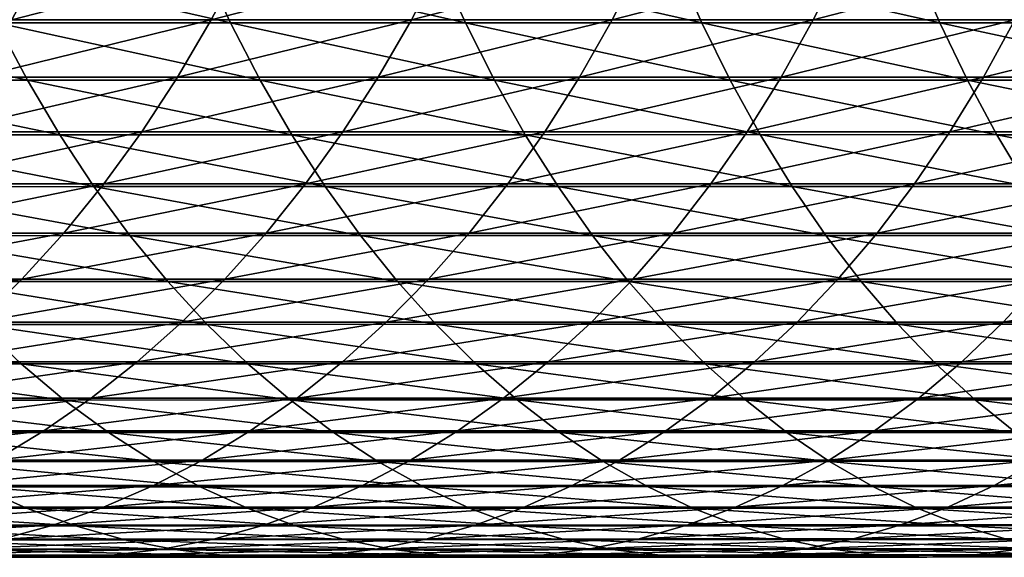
# Model space of a CAD drawing. Header units: metres. Extents: x -24 to 236, y -24 to 24.
# Tile 136 of 256: x 81.77 to 88.31, y -9 to -5.43. Entities that reach past the tile are written whole.
import ezdxf

# ---------------------------------------------------------------- set-up
doc = ezdxf.new("R2010")
doc.units = ezdxf.units.M
doc.layers.add('solid_10392024', color=7, linetype='CONTINUOUS')

msp = doc.modelspace()

# ---------------------------------------------------------------- linework, layer by layer
at = {"layer": 'solid_10392024'}
for points in [[(81.927948, -5.033096, 343.565186), (81.716934, -5.430154, 343.754791), (80.395317, -5.429877, 342.261261)], [(81.927948, -5.033096, 343.565186), (83.250908, -5.033298, 345.014038), (81.716934, -5.430154, 343.754791)], [(83.250908, -5.033298, 345.014038), (83.042908, -5.430373, 345.20697), (81.716934, -5.430154, 343.754791)], [(83.250908, -5.033298, 345.014038), (84.577759, -5.03342, 346.421356), (83.042908, -5.430373, 345.20697)], [(84.577759, -5.03342, 346.421356), (84.37291, -5.430504, 346.617615), (83.042908, -5.430373, 345.20697)], [(84.577759, -5.03342, 346.421356), (85.908157, -5.033443, 347.786987), (84.37291, -5.430504, 346.617615)], [(85.908157, -5.033443, 347.786987), (85.706589, -5.430529, 347.986664), (84.37291, -5.430504, 346.617615)], [(87.24176, -5.033363, 349.11087), (87.04361, -5.430442, 349.313904), (85.706589, -5.430529, 347.986664)], [(85.908157, -5.033443, 347.786987), (87.24176, -5.033363, 349.11087), (85.706589, -5.430529, 347.986664)], [(88.578224, -5.033187, 350.392792), (88.383644, -5.430253, 350.599243), (87.04361, -5.430442, 349.313904)], [(87.24176, -5.033363, 349.11087), (88.578224, -5.033187, 350.392792), (87.04361, -5.430442, 349.313904)], [(83.170403, -5.451109, 365.162018), (82.986679, -5.054971, 365.37973), (81.431526, -5.055255, 364.04248)], [(81.619308, -5.451416, 363.828247), (83.170403, -5.451109, 365.162018), (81.431526, -5.055255, 364.04248)], [(84.731613, -5.450883, 366.453827), (84.552116, -5.054762, 366.675049), (82.986679, -5.054971, 365.37973)], [(83.170403, -5.451109, 365.162018), (84.731613, -5.450883, 366.453827), (82.986679, -5.054971, 365.37973)], [(86.302887, -5.450825, 367.703461), (86.127785, -5.054708, 367.928162), (84.552116, -5.054762, 366.675049)], [(84.731613, -5.450883, 366.453827), (86.302887, -5.450825, 367.703461), (84.552116, -5.054762, 366.675049)], [(87.884087, -5.450953, 368.910553), (87.713554, -5.054826, 369.138733), (86.127785, -5.054708, 367.928162)], [(86.302887, -5.450825, 367.703461), (87.884087, -5.450953, 368.910553), (86.127785, -5.054708, 367.928162)], [(89.47506, -5.451227, 370.074707), (89.30928, -5.05508, 370.306396), (87.713554, -5.054826, 369.138733)], [(87.884087, -5.450953, 368.910553), (89.47506, -5.451227, 370.074707), (87.713554, -5.054826, 369.138733)], [(81.716934, -5.430154, 343.754791), (83.042908, -5.430373, 345.20697), (81.490219, -5.811253, 343.958527)], [(88.383644, -5.430253, 350.599243), (88.174599, -5.811358, 350.821075), (86.830734, -5.811562, 349.532043)], [(87.04361, -5.430442, 349.313904), (88.383644, -5.430253, 350.599243), (86.830734, -5.811562, 349.532043)], [(89.726349, -5.429981, 351.84256), (89.521294, -5.811068, 352.068054), (88.174599, -5.811358, 350.821075)], [(88.383644, -5.430253, 350.599243), (89.726349, -5.429981, 351.84256), (88.174599, -5.811358, 350.821075)], [(81.820953, -5.831554, 363.598175), (81.619308, -5.451416, 363.828247), (80.078384, -5.451733, 362.45282)], [(80.284218, -5.831893, 362.226471), (81.820953, -5.831554, 363.598175), (80.078384, -5.451733, 362.45282)], [(83.042908, -5.430373, 345.20697), (82.819443, -5.811487, 345.414246), (81.490219, -5.811253, 343.958527)], [(83.367699, -5.831226, 364.928192), (83.170403, -5.451109, 365.162018), (81.619308, -5.451416, 363.828247)], [(81.820953, -5.831554, 363.598175), (83.367699, -5.831226, 364.928192), (81.619308, -5.451416, 363.828247)], [(83.042908, -5.430373, 345.20697), (84.37291, -5.430504, 346.617615), (82.819443, -5.811487, 345.414246)], [(84.37291, -5.430504, 346.617615), (84.152824, -5.811627, 346.828522), (82.819443, -5.811487, 345.414246)], [(84.924377, -5.830985, 366.216278), (84.731613, -5.450883, 366.453827), (83.170403, -5.451109, 365.162018)], [(83.367699, -5.831226, 364.928192), (84.924377, -5.830985, 366.216278), (83.170403, -5.451109, 365.162018)], [(84.37291, -5.430504, 346.617615), (85.706589, -5.430529, 347.986664), (84.152824, -5.811627, 346.828522)], [(85.706589, -5.430529, 347.986664), (85.490028, -5.811654, 348.201172), (84.152824, -5.811627, 346.828522)], [(86.490929, -5.830922, 367.462158), (86.302887, -5.450825, 367.703461), (84.731613, -5.450883, 366.453827)], [(84.924377, -5.830985, 366.216278), (86.490929, -5.830922, 367.462158), (84.731613, -5.450883, 366.453827)], [(87.04361, -5.430442, 349.313904), (86.830734, -5.811562, 349.532043), (85.490028, -5.811654, 348.201172)], [(85.706589, -5.430529, 347.986664), (87.04361, -5.430442, 349.313904), (85.490028, -5.811654, 348.201172)], [(88.067223, -5.831059, 368.665497), (87.884087, -5.450953, 368.910553), (86.302887, -5.450825, 367.703461)], [(86.490929, -5.830922, 367.462158), (88.067223, -5.831059, 368.665497), (86.302887, -5.450825, 367.703461)], [(89.653091, -5.831352, 369.825897), (89.47506, -5.451227, 370.074707), (87.884087, -5.450953, 368.910553)], [(88.067223, -5.831059, 368.665497), (89.653091, -5.831352, 369.825897), (87.884087, -5.450953, 368.910553)], [(81.490219, -5.811253, 343.958527), (82.819443, -5.811487, 345.414246), (81.248482, -6.175272, 344.175751)], [(82.819443, -5.811487, 345.414246), (82.581161, -6.175521, 345.635284), (81.248482, -6.175272, 344.175751)], [(82.819443, -5.811487, 345.414246), (84.152824, -5.811627, 346.828522), (82.581161, -6.175521, 345.635284)], [(84.152824, -5.811627, 346.828522), (83.918152, -6.17567, 347.053375), (82.581161, -6.175521, 345.635284)], [(84.152824, -5.811627, 346.828522), (85.490028, -5.811654, 348.201172), (83.918152, -6.17567, 347.053375)], [(85.490028, -5.811654, 348.201172), (85.259117, -6.175699, 348.429871), (83.918152, -6.17567, 347.053375)], [(86.830734, -5.811562, 349.532043), (86.603745, -6.175601, 349.764648), (85.259117, -6.175699, 348.429871)], [(85.490028, -5.811654, 348.201172), (86.830734, -5.811562, 349.532043), (85.259117, -6.175699, 348.429871)], [(88.174599, -5.811358, 350.821075), (87.951691, -6.175385, 351.057587), (86.603745, -6.175601, 349.764648)], [(86.830734, -5.811562, 349.532043), (88.174599, -5.811358, 350.821075), (86.603745, -6.175601, 349.764648)], [(89.521294, -5.811068, 352.068054), (89.30265, -6.175076, 352.308502), (87.951691, -6.175385, 351.057587)], [(88.174599, -5.811358, 350.821075), (89.521294, -5.811068, 352.068054), (87.951691, -6.175385, 351.057587)], [(82.035889, -6.194553, 363.352936), (81.820953, -5.831554, 363.598175), (80.284218, -5.831893, 362.226471)], [(80.503601, -6.194913, 361.985199), (82.035889, -6.194553, 363.352936), (80.284218, -5.831893, 362.226471)], [(83.577988, -6.194205, 364.678986), (83.367699, -5.831226, 364.928192), (81.820953, -5.831554, 363.598175)], [(82.035889, -6.194553, 363.352936), (83.577988, -6.194205, 364.678986), (81.820953, -5.831554, 363.598175)], [(85.129837, -6.193949, 365.963074), (84.924377, -5.830985, 366.216278), (83.367699, -5.831226, 364.928192)], [(83.577988, -6.194205, 364.678986), (85.129837, -6.193949, 365.963074), (83.367699, -5.831226, 364.928192)], [(86.691353, -6.193882, 367.204956), (86.490929, -5.830922, 367.462158), (84.924377, -5.830985, 366.216278)], [(85.129837, -6.193949, 365.963074), (86.691353, -6.193882, 367.204956), (84.924377, -5.830985, 366.216278)], [(88.262413, -6.194027, 368.404297), (88.067223, -5.831059, 368.665497), (86.490929, -5.830922, 367.462158)], [(86.691353, -6.193882, 367.204956), (88.262413, -6.194027, 368.404297), (86.490929, -5.830922, 367.462158)], [(89.84285, -6.194338, 369.56073), (89.653091, -5.831352, 369.825897), (88.067223, -5.831059, 368.665497)], [(88.262413, -6.194027, 368.404297), (89.84285, -6.194338, 369.56073), (88.067223, -5.831059, 368.665497)], [(82.263466, -6.539347, 363.093262), (82.035889, -6.194553, 363.352936), (80.503601, -6.194913, 361.985199)], [(80.735901, -6.539727, 361.729736), (82.263466, -6.539347, 363.093262), (80.503601, -6.194913, 361.985199)], [(81.248482, -6.175272, 344.175751), (82.581161, -6.175521, 345.635284), (80.992432, -6.521142, 344.405853)], [(82.581161, -6.175521, 345.635284), (82.328773, -6.521405, 345.869385), (80.992432, -6.521142, 344.405853)], [(83.800652, -6.538979, 364.4151), (83.577988, -6.194205, 364.678986), (82.035889, -6.194553, 363.352936)], [(82.263466, -6.539347, 363.093262), (83.800652, -6.538979, 364.4151), (82.035889, -6.194553, 363.352936)], [(82.581161, -6.175521, 345.635284), (83.918152, -6.17567, 347.053375), (82.328773, -6.521405, 345.869385)], [(83.918152, -6.17567, 347.053375), (83.669579, -6.521563, 347.291534), (82.328773, -6.521405, 345.869385)], [(85.347382, -6.538708, 365.694977), (85.129837, -6.193949, 365.963074), (83.577988, -6.194205, 364.678986)], [(83.800652, -6.538979, 364.4151), (85.347382, -6.538708, 365.694977), (83.577988, -6.194205, 364.678986)], [(83.918152, -6.17567, 347.053375), (85.259117, -6.175699, 348.429871), (83.669579, -6.521563, 347.291534)], [(85.259117, -6.175699, 348.429871), (85.014534, -6.521593, 348.67215), (83.669579, -6.521563, 347.291534)], [(86.603745, -6.175601, 349.764648), (86.363304, -6.521489, 350.011047), (85.014534, -6.521593, 348.67215)], [(85.259117, -6.175699, 348.429871), (86.603745, -6.175601, 349.764648), (85.014534, -6.521593, 348.67215)], [(86.903572, -6.538638, 366.932617), (86.691353, -6.193882, 367.204956), (85.129837, -6.193949, 365.963074)], [(85.347382, -6.538708, 365.694977), (86.903572, -6.538638, 366.932617), (85.129837, -6.193949, 365.963074)], [(87.951691, -6.175385, 351.057587), (87.715591, -6.521261, 351.308105), (86.363304, -6.521489, 350.011047)], [(86.603745, -6.175601, 349.764648), (87.951691, -6.175385, 351.057587), (86.363304, -6.521489, 350.011047)], [(88.469093, -6.538792, 368.127716), (88.262413, -6.194027, 368.404297), (86.691353, -6.193882, 367.204956)], [(86.903572, -6.538638, 366.932617), (88.469093, -6.538792, 368.127716), (86.691353, -6.193882, 367.204956)], [(89.30265, -6.175076, 352.308502), (89.07106, -6.520935, 352.563202), (87.715591, -6.521261, 351.308105)], [(87.951691, -6.175385, 351.057587), (89.30265, -6.175076, 352.308502), (87.715591, -6.521261, 351.308105)], [(90.04377, -6.53912, 369.279938), (89.84285, -6.194338, 369.56073), (88.262413, -6.194027, 368.404297)], [(88.469093, -6.538792, 368.127716), (90.04377, -6.53912, 369.279938), (88.262413, -6.194027, 368.404297)], [(80.992432, -6.521142, 344.405853), (82.328773, -6.521405, 345.869385), (80.722809, -6.847847, 344.648132)], [(82.328773, -6.521405, 345.869385), (82.063011, -6.848123, 346.115906), (80.722809, -6.847847, 344.648132)], [(82.503029, -6.864921, 362.819946), (82.263466, -6.539347, 363.093262), (80.735901, -6.539727, 361.729736)], [(80.980423, -6.865319, 361.460815), (82.503029, -6.864921, 362.819946), (80.735901, -6.539727, 361.729736)], [(82.328773, -6.521405, 345.869385), (83.669579, -6.521563, 347.291534), (82.063011, -6.848123, 346.115906)], [(83.669579, -6.521563, 347.291534), (83.407845, -6.848288, 347.542328), (82.063011, -6.848123, 346.115906)], [(84.035042, -6.864534, 364.13736), (83.800652, -6.538979, 364.4151), (82.263466, -6.539347, 363.093262)], [(82.503029, -6.864921, 362.819946), (84.035042, -6.864534, 364.13736), (82.263466, -6.539347, 363.093262)], [(83.669579, -6.521563, 347.291534), (85.014534, -6.521593, 348.67215), (83.407845, -6.848288, 347.542328)], [(85.014534, -6.521593, 348.67215), (84.756989, -6.848319, 348.927246), (83.407845, -6.848288, 347.542328)], [(85.576385, -6.86425, 365.412781), (85.347382, -6.538708, 365.694977), (83.800652, -6.538979, 364.4151)], [(84.035042, -6.864534, 364.13736), (85.576385, -6.86425, 365.412781), (83.800652, -6.538979, 364.4151)], [(86.363304, -6.521489, 350.011047), (86.110138, -6.84821, 350.270477), (84.756989, -6.848319, 348.927246)], [(85.014534, -6.521593, 348.67215), (86.363304, -6.521489, 350.011047), (84.756989, -6.848319, 348.927246)], [(87.126968, -6.864176, 366.645966), (86.903572, -6.538638, 366.932617), (85.347382, -6.538708, 365.694977)], [(85.576385, -6.86425, 365.412781), (87.126968, -6.864176, 366.645966), (85.347382, -6.538708, 365.694977)], [(87.715591, -6.521261, 351.308105), (87.46698, -6.847971, 351.571899), (86.110138, -6.84821, 350.270477)], [(86.363304, -6.521489, 350.011047), (87.715591, -6.521261, 351.308105), (86.110138, -6.84821, 350.270477)], [(88.686653, -6.864337, 367.836609), (88.469093, -6.538792, 368.127716), (86.903572, -6.538638, 366.932617)], [(87.126968, -6.864176, 366.645966), (88.686653, -6.864337, 367.836609), (86.903572, -6.538638, 366.932617)], [(89.07106, -6.520935, 352.563202), (88.827202, -6.847629, 352.83139), (87.46698, -6.847971, 351.571899)], [(87.715591, -6.521261, 351.308105), (89.07106, -6.520935, 352.563202), (87.46698, -6.847971, 351.571899)], [(80.722809, -6.847847, 344.648132), (82.063011, -6.848123, 346.115906), (80.440422, -7.154425, 344.901886)], [(82.063011, -6.848123, 346.115906), (81.78466, -7.154713, 346.374115), (80.440422, -7.154425, 344.901886)], [(82.753868, -7.170318, 362.533752), (82.503029, -6.864921, 362.819946), (80.980423, -6.865319, 361.460815)], [(81.236458, -7.170734, 361.17923), (82.753868, -7.170318, 362.533752), (80.980423, -6.865319, 361.460815)], [(82.063011, -6.848123, 346.115906), (83.407845, -6.848288, 347.542328), (81.78466, -7.154713, 346.374115)], [(83.407845, -6.848288, 347.542328), (83.133705, -7.154885, 347.805023), (81.78466, -7.154713, 346.374115)], [(84.280464, -7.169914, 363.846497), (84.035042, -6.864534, 364.13736), (82.503029, -6.864921, 362.819946)], [(82.753868, -7.170318, 362.533752), (84.280464, -7.169914, 363.846497), (82.503029, -6.864921, 362.819946)], [(83.407845, -6.848288, 347.542328), (84.756989, -6.848319, 348.927246), (83.133705, -7.154885, 347.805023)], [(84.756989, -6.848319, 348.927246), (84.487244, -7.154919, 349.194427), (83.133705, -7.154885, 347.805023)], [(85.81617, -7.169618, 365.117279), (85.576385, -6.86425, 365.412781), (84.035042, -6.864534, 364.13736)], [(84.280464, -7.169914, 363.846497), (85.81617, -7.169618, 365.117279), (84.035042, -6.864534, 364.13736)], [(86.110138, -6.84821, 350.270477), (85.844971, -7.154805, 350.542206), (84.487244, -7.154919, 349.194427)], [(84.756989, -6.848319, 348.927246), (86.110138, -6.84821, 350.270477), (84.487244, -7.154919, 349.194427)], [(87.360878, -7.169541, 366.345795), (87.126968, -6.864176, 366.645966), (85.576385, -6.86425, 365.412781)], [(85.81617, -7.169618, 365.117279), (87.360878, -7.169541, 366.345795), (85.576385, -6.86425, 365.412781)], [(87.46698, -6.847971, 351.571899), (87.206589, -7.154554, 351.848206), (85.844971, -7.154805, 350.542206)], [(86.110138, -6.84821, 350.270477), (87.46698, -6.847971, 351.571899), (85.844971, -7.154805, 350.542206)], [(88.914459, -7.169709, 367.531769), (88.686653, -6.864337, 367.836609), (87.126968, -6.864176, 366.645966)], [(87.360878, -7.169541, 366.345795), (88.914459, -7.169709, 367.531769), (87.126968, -6.864176, 366.645966)], [(88.827202, -6.847629, 352.83139), (88.571785, -7.154197, 353.112274), (87.206589, -7.154554, 351.848206)], [(87.46698, -6.847971, 351.571899), (88.827202, -6.847629, 352.83139), (87.206589, -7.154554, 351.848206)], [(80.440422, -7.154425, 344.901886), (81.78466, -7.154713, 346.374115), (80.146088, -7.439976, 345.166382)], [(81.78466, -7.154713, 346.374115), (81.494545, -7.440276, 346.643219), (80.146088, -7.439976, 345.166382)], [(83.015244, -7.454641, 362.235504), (82.753868, -7.170318, 362.533752), (81.236458, -7.170734, 361.17923)], [(81.503258, -7.455075, 360.885834), (83.015244, -7.454641, 362.235504), (81.236458, -7.170734, 361.17923)], [(81.78466, -7.154713, 346.374115), (83.133705, -7.154885, 347.805023), (81.494545, -7.440276, 346.643219)], [(83.133705, -7.154885, 347.805023), (82.847977, -7.440455, 348.078796), (81.494545, -7.440276, 346.643219)], [(84.536201, -7.454222, 363.543427), (84.280464, -7.169914, 363.846497), (82.753868, -7.170318, 362.533752)], [(83.015244, -7.454641, 362.235504), (84.536201, -7.454222, 363.543427), (82.753868, -7.170318, 362.533752)], [(83.133705, -7.154885, 347.805023), (84.487244, -7.154919, 349.194427), (82.847977, -7.440455, 348.078796)], [(84.487244, -7.154919, 349.194427), (84.206093, -7.440489, 349.4729), (82.847977, -7.440455, 348.078796)], [(85.844971, -7.154805, 350.542206), (85.568596, -7.440371, 350.825409), (84.206093, -7.440489, 349.4729)], [(84.487244, -7.154919, 349.194427), (85.844971, -7.154805, 350.542206), (84.206093, -7.440489, 349.4729)], [(86.066025, -7.453914, 364.809357), (85.81617, -7.169618, 365.117279), (84.280464, -7.169914, 363.846497)], [(84.536201, -7.454222, 363.543427), (86.066025, -7.453914, 364.809357), (84.280464, -7.169914, 363.846497)], [(87.206589, -7.154554, 351.848206), (86.935188, -7.440111, 352.136169), (85.568596, -7.440371, 350.825409)], [(85.844971, -7.154805, 350.542206), (87.206589, -7.154554, 351.848206), (85.568596, -7.440371, 350.825409)], [(87.604622, -7.453834, 366.03302), (87.360878, -7.169541, 366.345795), (85.81617, -7.169618, 365.117279)], [(86.066025, -7.453914, 364.809357), (87.604622, -7.453834, 366.03302), (85.81617, -7.169618, 365.117279)], [(88.571785, -7.154197, 353.112274), (88.305573, -7.439739, 353.405029), (86.935188, -7.440111, 352.136169)], [(87.206589, -7.154554, 351.848206), (88.571785, -7.154197, 353.112274), (86.935188, -7.440111, 352.136169)], [(89.151833, -7.454009, 367.214111), (88.914459, -7.169709, 367.531769), (87.360878, -7.169541, 366.345795)], [(87.604622, -7.453834, 366.03302), (89.151833, -7.454009, 367.214111), (87.360878, -7.169541, 366.345795)], [(89.940262, -7.153781, 354.334259), (89.679451, -7.439306, 354.631836), (88.305573, -7.439739, 353.405029)], [(88.571785, -7.154197, 353.112274), (89.940262, -7.153781, 354.334259), (88.305573, -7.439739, 353.405029)], [(81.780022, -7.717504, 360.581451), (81.503258, -7.455075, 360.885834), (80.000336, -7.455447, 359.494659)], [(80.282494, -7.71789, 359.195251), (81.780022, -7.717504, 360.581451), (80.000336, -7.455447, 359.494659)], [(81.494545, -7.440276, 346.643219), (82.847977, -7.440455, 348.078796), (81.193504, -7.703971, 346.922485)], [(82.847977, -7.440455, 348.078796), (82.551498, -7.704156, 348.362885), (81.193504, -7.703971, 346.922485)], [(83.286392, -7.717056, 361.926147), (83.015244, -7.454641, 362.235504), (81.503258, -7.455075, 360.885834)], [(81.780022, -7.717504, 360.581451), (83.286392, -7.717056, 361.926147), (81.503258, -7.455075, 360.885834)], [(82.847977, -7.440455, 348.078796), (84.206093, -7.440489, 349.4729), (82.551498, -7.704156, 348.362885)], [(84.206093, -7.440489, 349.4729), (83.914368, -7.704192, 349.761871), (82.551498, -7.704156, 348.362885)], [(84.801498, -7.716621, 363.229034), (84.536201, -7.454222, 363.543427), (83.015244, -7.454641, 362.235504)], [(83.286392, -7.717056, 361.926147), (84.801498, -7.716621, 363.229034), (83.015244, -7.454641, 362.235504)], [(85.568596, -7.440371, 350.825409), (85.281822, -7.70407, 351.119293), (83.914368, -7.704192, 349.761871)], [(84.206093, -7.440489, 349.4729), (85.568596, -7.440371, 350.825409), (83.914368, -7.704192, 349.761871)], [(86.325226, -7.716302, 364.489929), (86.066025, -7.453914, 364.809357), (84.536201, -7.454222, 363.543427)], [(84.801498, -7.716621, 363.229034), (86.325226, -7.716302, 364.489929), (84.536201, -7.454222, 363.543427)], [(86.935188, -7.440111, 352.136169), (86.653572, -7.7038, 352.434998), (85.281822, -7.70407, 351.119293)], [(85.568596, -7.440371, 350.825409), (86.935188, -7.440111, 352.136169), (85.281822, -7.70407, 351.119293)], [(87.857475, -7.716219, 365.708527), (87.604622, -7.453834, 366.03302), (86.066025, -7.453914, 364.809357)], [(86.325226, -7.716302, 364.489929), (87.857475, -7.716219, 365.708527), (86.066025, -7.453914, 364.809357)], [(88.305573, -7.439739, 353.405029), (88.029343, -7.703415, 353.708832), (86.653572, -7.7038, 352.434998)], [(86.935188, -7.440111, 352.136169), (88.305573, -7.439739, 353.405029), (86.653572, -7.7038, 352.434998)], [(89.398079, -7.716401, 366.884613), (89.151833, -7.454009, 367.214111), (87.604622, -7.453834, 366.03302)], [(87.857475, -7.716219, 365.708527), (89.398079, -7.716401, 366.884613), (87.604622, -7.453834, 366.03302)], [(89.679451, -7.439306, 354.631836), (89.408829, -7.702967, 354.940582), (88.029343, -7.703415, 353.708832)], [(88.305573, -7.439739, 353.405029), (89.679451, -7.439306, 354.631836), (88.029343, -7.703415, 353.708832)], [(82.065948, -7.957252, 360.267029), (81.780022, -7.717504, 360.581451), (80.282494, -7.71789, 359.195251)], [(80.573997, -7.957649, 358.885956), (82.065948, -7.957252, 360.267029), (80.282494, -7.71789, 359.195251)], [(81.193504, -7.703971, 346.922485), (82.551498, -7.704156, 348.362885), (80.882431, -7.945024, 347.211029)], [(82.551498, -7.704156, 348.362885), (82.245132, -7.945215, 348.656433), (80.882431, -7.945024, 347.211029)], [(83.566513, -7.956789, 361.606537), (83.286392, -7.717056, 361.926147), (81.780022, -7.717504, 360.581451)], [(82.065948, -7.957252, 360.267029), (83.566513, -7.956789, 361.606537), (81.780022, -7.717504, 360.581451)], [(82.551498, -7.704156, 348.362885), (83.914368, -7.704192, 349.761871), (82.245132, -7.945215, 348.656433)], [(83.914368, -7.704192, 349.761871), (83.612907, -7.945252, 350.060455), (82.245132, -7.945215, 348.656433)], [(85.075569, -7.956341, 362.904236), (84.801498, -7.716621, 363.229034), (83.286392, -7.717056, 361.926147)], [(83.566513, -7.956789, 361.606537), (85.075569, -7.956341, 362.904236), (83.286392, -7.717056, 361.926147)], [(85.281822, -7.70407, 351.119293), (84.985481, -7.945126, 351.422974), (83.612907, -7.945252, 350.060455)], [(83.914368, -7.704192, 349.761871), (85.281822, -7.70407, 351.119293), (83.612907, -7.945252, 350.060455)], [(86.593002, -7.956012, 364.159912), (86.325226, -7.716302, 364.489929), (84.801498, -7.716621, 363.229034)], [(85.075569, -7.956341, 362.904236), (86.593002, -7.956012, 364.159912), (84.801498, -7.716621, 363.229034)], [(86.653572, -7.7038, 352.434998), (86.362579, -7.944848, 352.743774), (84.985481, -7.945126, 351.422974)], [(85.281822, -7.70407, 351.119293), (86.653572, -7.7038, 352.434998), (84.985481, -7.945126, 351.422974)], [(88.11869, -7.955927, 365.373322), (87.857475, -7.716219, 365.708527), (86.325226, -7.716302, 364.489929)], [(86.593002, -7.956012, 364.159912), (88.11869, -7.955927, 365.373322), (86.325226, -7.716302, 364.489929)], [(88.029343, -7.703415, 353.708832), (87.743904, -7.94445, 354.022736), (86.362579, -7.944848, 352.743774)], [(86.653572, -7.7038, 352.434998), (88.029343, -7.703415, 353.708832), (86.362579, -7.944848, 352.743774)], [(89.408829, -7.702967, 354.940582), (89.129189, -7.943989, 355.259674), (87.743904, -7.94445, 354.022736)], [(88.029343, -7.703415, 353.708832), (89.408829, -7.702967, 354.940582), (87.743904, -7.94445, 354.022736)], [(89.652481, -7.956114, 366.544189), (89.398079, -7.716401, 366.884613), (87.857475, -7.716219, 365.708527)], [(88.11869, -7.955927, 365.373322), (89.652481, -7.956114, 366.544189), (87.857475, -7.716219, 365.708527)], [(80.882431, -7.945024, 347.211029), (82.245132, -7.945215, 348.656433), (80.562241, -8.162725, 347.508026)], [(82.245132, -7.945215, 348.656433), (81.929787, -8.162923, 348.958588), (80.562241, -8.162725, 347.508026)], [(82.360199, -8.173613, 359.94342), (82.065948, -7.957252, 360.267029), (80.573997, -7.957649, 358.885956)], [(80.873978, -8.174021, 358.567627), (82.360199, -8.173613, 359.94342), (80.573997, -7.957649, 358.885956)], [(82.245132, -7.945215, 348.656433), (83.612907, -7.945252, 350.060455), (81.929787, -8.162923, 348.958588)], [(83.612907, -7.945252, 350.060455), (83.30262, -8.16296, 350.367798), (81.929787, -8.162923, 348.958588)], [(83.85479, -8.173138, 361.277618), (83.566513, -7.956789, 361.606537), (82.065948, -7.957252, 360.267029)], [(82.360199, -8.173613, 359.94342), (83.85479, -8.173138, 361.277618), (82.065948, -7.957252, 360.267029)], [(84.985481, -7.945126, 351.422974), (84.680458, -8.16283, 351.735535), (83.30262, -8.16296, 350.367798)], [(83.612907, -7.945252, 350.060455), (84.985481, -7.945126, 351.422974), (83.30262, -8.16296, 350.367798)], [(85.35762, -8.172677, 362.570007), (85.075569, -7.956341, 362.904236), (83.566513, -7.956789, 361.606537)], [(83.85479, -8.173138, 361.277618), (85.35762, -8.172677, 362.570007), (83.566513, -7.956789, 361.606537)], [(86.362579, -7.944848, 352.743774), (86.063042, -8.162545, 353.061615), (84.680458, -8.16283, 351.735535)], [(84.985481, -7.945126, 351.422974), (86.362579, -7.944848, 352.743774), (84.680458, -8.16283, 351.735535)], [(86.868576, -8.172339, 363.820313), (86.593002, -7.956012, 364.159912), (85.075569, -7.956341, 362.904236)], [(85.35762, -8.172677, 362.570007), (86.868576, -8.172339, 363.820313), (85.075569, -7.956341, 362.904236)], [(87.743904, -7.94445, 354.022736), (87.450096, -8.162137, 354.345825), (86.063042, -8.162545, 353.061615)], [(86.362579, -7.944848, 352.743774), (87.743904, -7.94445, 354.022736), (86.063042, -8.162545, 353.061615)], [(88.387512, -8.172252, 365.028351), (88.11869, -7.955927, 365.373322), (86.593002, -7.956012, 364.159912)], [(86.868576, -8.172339, 363.820313), (88.387512, -8.172252, 365.028351), (86.593002, -7.956012, 364.159912)], [(89.129189, -7.943989, 355.259674), (88.841347, -8.161663, 355.588074), (87.450096, -8.162137, 354.345825)], [(87.743904, -7.94445, 354.022736), (89.129189, -7.943989, 355.259674), (87.450096, -8.162137, 354.345825)], [(89.914284, -8.172443, 366.193848), (89.652481, -7.956114, 366.544189), (88.11869, -7.955927, 365.373322)], [(88.387512, -8.172252, 365.028351), (89.914284, -8.172443, 366.193848), (88.11869, -7.955927, 365.373322)], [(80.562241, -8.162725, 347.508026), (81.929787, -8.162923, 348.958588), (80.233871, -8.356438, 347.812622)], [(81.929787, -8.162923, 348.958588), (81.606392, -8.356639, 349.268463), (80.233871, -8.356438, 347.812622)], [(82.661903, -8.365951, 359.611633), (82.360199, -8.173613, 359.94342), (80.873978, -8.174021, 358.567627)], [(81.181557, -8.366368, 358.241272), (82.661903, -8.365951, 359.611633), (80.873978, -8.174021, 358.567627)], [(81.929787, -8.162923, 348.958588), (83.30262, -8.16296, 350.367798), (81.606392, -8.356639, 349.268463)], [(83.30262, -8.16296, 350.367798), (82.984406, -8.356677, 350.683014), (81.606392, -8.356639, 349.268463)], [(84.150368, -8.365464, 360.940369), (83.85479, -8.173138, 361.277618), (82.360199, -8.173613, 359.94342)], [(82.661903, -8.365951, 359.611633), (84.150368, -8.365464, 360.940369), (82.360199, -8.173613, 359.94342)], [(84.680458, -8.16283, 351.735535), (84.367645, -8.356544, 352.056091), (82.984406, -8.356677, 350.683014)], [(83.30262, -8.16296, 350.367798), (84.680458, -8.16283, 351.735535), (82.984406, -8.356677, 350.683014)], [(85.64682, -8.364993, 362.227264), (85.35762, -8.172677, 362.570007), (83.85479, -8.173138, 361.277618)], [(84.150368, -8.365464, 360.940369), (85.64682, -8.364993, 362.227264), (83.85479, -8.173138, 361.277618)], [(86.063042, -8.162545, 353.061615), (85.755867, -8.356252, 353.387543), (84.367645, -8.356544, 352.056091)], [(84.680458, -8.16283, 351.735535), (86.063042, -8.162545, 353.061615), (84.367645, -8.356544, 352.056091)], [(87.151123, -8.364648, 363.472107), (86.868576, -8.172339, 363.820313), (85.35762, -8.172677, 362.570007)], [(85.64682, -8.364993, 362.227264), (87.151123, -8.364648, 363.472107), (85.35762, -8.172677, 362.570007)], [(87.450096, -8.162137, 354.345825), (87.148788, -8.355834, 354.677216), (85.755867, -8.356252, 353.387543)], [(86.063042, -8.162545, 353.061615), (87.450096, -8.162137, 354.345825), (85.755867, -8.356252, 353.387543)], [(88.663147, -8.364557, 364.674652), (88.387512, -8.172252, 365.028351), (86.868576, -8.172339, 363.820313)], [(87.151123, -8.364648, 363.472107), (88.663147, -8.364557, 364.674652), (86.868576, -8.172339, 363.820313)], [(88.841347, -8.161663, 355.588074), (88.546158, -8.355349, 355.924896), (87.148788, -8.355834, 354.677216)], [(87.450096, -8.162137, 354.345825), (88.841347, -8.161663, 355.588074), (87.148788, -8.355834, 354.677216)], [(82.970177, -8.533701, 359.272614), (82.661903, -8.365951, 359.611633), (81.181557, -8.366368, 358.241272)], [(81.495834, -8.534127, 357.907806), (82.970177, -8.533701, 359.272614), (81.181557, -8.366368, 358.241272)], [(81.606392, -8.356639, 349.268463), (82.984406, -8.356677, 350.683014), (81.275887, -8.525795, 349.585144)], [(82.984406, -8.356677, 350.683014), (82.659195, -8.525834, 351.005127), (81.275887, -8.525795, 349.585144)], [(84.367645, -8.356544, 352.056091), (84.047966, -8.525699, 352.383698), (82.659195, -8.525834, 351.005127)], [(82.984406, -8.356677, 350.683014), (84.367645, -8.356544, 352.056091), (82.659195, -8.525834, 351.005127)], [(84.452385, -8.533205, 360.595764), (84.150368, -8.365464, 360.940369), (82.661903, -8.365951, 359.611633)], [(82.970177, -8.533701, 359.272614), (84.452385, -8.533205, 360.595764), (82.661903, -8.365951, 359.611633)], [(85.755867, -8.356252, 353.387543), (85.441933, -8.5254, 353.720642), (84.047966, -8.525699, 352.383698)], [(84.367645, -8.356544, 352.056091), (85.755867, -8.356252, 353.387543), (84.047966, -8.525699, 352.383698)], [(85.942314, -8.532724, 361.877106), (85.64682, -8.364993, 362.227264), (84.150368, -8.365464, 360.940369)], [(84.452385, -8.533205, 360.595764), (85.942314, -8.532724, 361.877106), (84.150368, -8.365464, 360.940369)], [(87.148788, -8.355834, 354.677216), (86.840858, -8.524974, 355.015839), (85.441933, -8.5254, 353.720642)], [(85.755867, -8.356252, 353.387543), (87.148788, -8.355834, 354.677216), (85.441933, -8.5254, 353.720642)], [(87.439827, -8.532372, 363.116333), (87.151123, -8.364648, 363.472107), (85.64682, -8.364993, 362.227264)], [(85.942314, -8.532724, 361.877106), (87.439827, -8.532372, 363.116333), (85.64682, -8.364993, 362.227264)], [(88.546158, -8.355349, 355.924896), (88.244476, -8.524479, 356.269104), (86.840858, -8.524974, 355.015839)], [(87.148788, -8.355834, 354.677216), (88.546158, -8.355349, 355.924896), (86.840858, -8.524974, 355.015839)], [(88.944778, -8.53228, 364.313263), (88.663147, -8.364557, 364.674652), (87.151123, -8.364648, 363.472107)], [(87.439827, -8.532372, 363.116333), (88.944778, -8.53228, 364.313263), (87.151123, -8.364648, 363.472107)], [(89.947701, -8.354878, 357.130432), (89.652542, -8.523998, 357.480225), (88.244476, -8.524479, 356.269104)], [(88.546158, -8.355349, 355.924896), (89.947701, -8.354878, 357.130432), (88.244476, -8.524479, 356.269104)], [(81.815887, -8.676804, 357.568176), (81.495834, -8.534127, 357.907806), (80.02951, -8.534426, 356.501587)], [(80.355431, -8.677107, 356.167603), (81.815887, -8.676804, 357.568176), (80.02951, -8.534426, 356.501587)], [(81.275887, -8.525795, 349.585144), (82.659195, -8.525834, 351.005127), (80.939247, -8.669892, 349.907715)], [(82.659195, -8.525834, 351.005127), (82.327957, -8.669932, 351.333221), (80.939247, -8.669892, 349.907715)], [(83.284111, -8.67637, 358.927338), (82.970177, -8.533701, 359.272614), (81.495834, -8.534127, 357.907806)], [(81.815887, -8.676804, 357.568176), (83.284111, -8.67637, 358.927338), (81.495834, -8.534127, 357.907806)], [(84.047966, -8.525699, 352.383698), (83.722351, -8.669795, 352.717346), (82.327957, -8.669932, 351.333221)], [(82.659195, -8.525834, 351.005127), (84.047966, -8.525699, 352.383698), (82.327957, -8.669932, 351.333221)], [(84.759941, -8.675866, 360.244873), (84.452385, -8.533205, 360.595764), (82.970177, -8.533701, 359.272614)], [(83.284111, -8.67637, 358.927338), (84.759941, -8.675866, 360.244873), (82.970177, -8.533701, 359.272614)], [(85.441933, -8.5254, 353.720642), (85.122185, -8.669492, 354.059937), (83.722351, -8.669795, 352.717346)], [(84.047966, -8.525699, 352.383698), (85.441933, -8.5254, 353.720642), (83.722351, -8.669795, 352.717346)], [(86.243233, -8.675377, 361.520477), (85.942314, -8.532724, 361.877106), (84.452385, -8.533205, 360.595764)], [(84.759941, -8.675866, 360.244873), (86.243233, -8.675377, 361.520477), (84.452385, -8.533205, 360.595764)], [(86.840858, -8.524974, 355.015839), (86.527214, -8.669058, 355.360779), (85.122185, -8.669492, 354.059937)], [(85.441933, -8.5254, 353.720642), (86.840858, -8.524974, 355.015839), (85.122185, -8.669492, 354.059937)], [(87.733833, -8.675018, 362.753998), (87.439827, -8.532372, 363.116333), (85.942314, -8.532724, 361.877106)], [(86.243233, -8.675377, 361.520477), (87.733833, -8.675018, 362.753998), (85.942314, -8.532724, 361.877106)], [(88.244476, -8.524479, 356.269104), (87.937202, -8.668554, 356.61969), (86.527214, -8.669058, 355.360779)], [(86.840858, -8.524974, 355.015839), (88.244476, -8.524479, 356.269104), (86.527214, -8.669058, 355.360779)], [(89.231583, -8.674926, 363.945221), (88.944778, -8.53228, 364.313263), (87.439827, -8.532372, 363.116333)], [(87.733833, -8.675018, 362.753998), (89.231583, -8.674926, 363.945221), (87.439827, -8.532372, 363.116333)], [(89.652542, -8.523998, 357.480225), (89.351898, -8.668066, 357.836517), (87.937202, -8.668554, 356.61969)], [(88.244476, -8.524479, 356.269104), (89.652542, -8.523998, 357.480225), (87.937202, -8.668554, 356.61969)], [(82.14077, -8.793979, 357.22345), (81.815887, -8.676804, 357.568176), (80.355431, -8.677107, 356.167603)], [(80.686272, -8.794286, 355.828583), (82.14077, -8.793979, 357.22345), (80.355431, -8.677107, 356.167603)], [(80.939247, -8.669892, 349.907715), (82.327957, -8.669932, 351.333221), (80.597473, -8.788509, 350.235199)], [(82.327957, -8.669932, 351.333221), (81.991653, -8.78855, 351.666321), (80.597473, -8.788509, 350.235199)], [(83.602783, -8.793539, 358.576904), (83.284111, -8.67637, 358.927338), (81.815887, -8.676804, 357.568176)], [(82.14077, -8.793979, 357.22345), (83.602783, -8.793539, 358.576904), (81.815887, -8.676804, 357.568176)], [(83.722351, -8.669795, 352.717346), (83.391754, -8.78841, 353.056122), (81.991653, -8.78855, 351.666321)], [(82.327957, -8.669932, 351.333221), (83.722351, -8.669795, 352.717346), (81.991653, -8.78855, 351.666321)], [(85.072151, -8.793028, 359.888641), (84.759941, -8.675866, 360.244873), (83.284111, -8.67637, 358.927338)], [(83.602783, -8.793539, 358.576904), (85.072151, -8.793028, 359.888641), (83.284111, -8.67637, 358.927338)], [(85.122185, -8.669492, 354.059937), (84.797546, -8.788103, 354.404388), (83.391754, -8.78841, 353.056122)], [(83.722351, -8.669795, 352.717346), (85.122185, -8.669492, 354.059937), (83.391754, -8.78841, 353.056122)], [(86.548698, -8.792533, 361.158478), (86.243233, -8.675377, 361.520477), (84.759941, -8.675866, 360.244873)], [(85.072151, -8.793028, 359.888641), (86.548698, -8.792533, 361.158478), (84.759941, -8.675866, 360.244873)], [(86.527214, -8.669058, 355.360779), (86.208786, -8.787663, 355.710968), (84.797546, -8.788103, 354.404388)], [(85.122185, -8.669492, 354.059937), (86.527214, -8.669058, 355.360779), (84.797546, -8.788103, 354.404388)], [(87.937202, -8.668554, 356.61969), (87.625237, -8.787153, 356.975647), (86.208786, -8.787663, 355.710968)], [(86.527214, -8.669058, 355.360779), (87.937202, -8.668554, 356.61969), (86.208786, -8.787663, 355.710968)], [(88.032272, -8.79217, 362.38623), (87.733833, -8.675018, 362.753998), (86.243233, -8.675377, 361.520477)], [(86.548698, -8.792533, 361.158478), (88.032272, -8.79217, 362.38623), (86.243233, -8.675377, 361.520477)], [(89.351898, -8.668066, 357.836517), (89.046661, -8.786658, 358.198212), (87.625237, -8.787153, 356.975647)], [(87.937202, -8.668554, 356.61969), (89.351898, -8.668066, 357.836517), (87.625237, -8.787153, 356.975647)], [(89.52272, -8.792075, 363.571594), (89.231583, -8.674926, 363.945221), (87.733833, -8.675018, 362.753998)], [(88.032272, -8.79217, 362.38623), (89.52272, -8.792075, 363.571594), (87.733833, -8.675018, 362.753998)], [(80.597473, -8.788509, 350.235199), (81.991653, -8.78855, 351.666321), (80.251556, -8.881297, 350.56665)], [(81.991653, -8.78855, 351.666321), (81.651283, -8.881338, 352.003479), (80.251556, -8.881297, 350.56665)], [(82.469536, -8.885307, 356.874603), (82.14077, -8.793979, 357.22345), (80.686272, -8.794286, 355.828583)], [(81.021057, -8.885618, 355.485504), (82.469536, -8.885307, 356.874603), (80.686272, -8.794286, 355.828583)], [(83.391754, -8.78841, 353.056122), (83.057159, -8.881197, 353.399017), (81.651283, -8.881338, 352.003479)], [(81.991653, -8.78855, 351.666321), (83.391754, -8.78841, 353.056122), (81.651283, -8.881338, 352.003479)], [(83.925262, -8.884864, 358.22226), (83.602783, -8.793539, 358.576904), (82.14077, -8.793979, 357.22345)], [(82.469536, -8.885307, 356.874603), (83.925262, -8.884864, 358.22226), (82.14077, -8.793979, 357.22345)], [(84.797546, -8.788103, 354.404388), (84.468979, -8.880886, 354.753052), (83.057159, -8.881197, 353.399017)], [(83.391754, -8.78841, 353.056122), (84.797546, -8.788103, 354.404388), (83.057159, -8.881197, 353.399017)], [(85.388077, -8.884347, 359.528168), (85.072151, -8.793028, 359.888641), (83.602783, -8.793539, 358.576904)], [(83.925262, -8.884864, 358.22226), (85.388077, -8.884347, 359.528168), (83.602783, -8.793539, 358.576904)], [(86.208786, -8.787663, 355.710968), (85.88649, -8.880442, 356.065399), (84.468979, -8.880886, 354.753052)], [(84.797546, -8.788103, 354.404388), (86.208786, -8.787663, 355.710968), (84.468979, -8.880886, 354.753052)], [(86.857811, -8.883847, 360.792175), (86.548698, -8.792533, 361.158478), (85.072151, -8.793028, 359.888641)], [(85.388077, -8.884347, 359.528168), (86.857811, -8.883847, 360.792175), (85.072151, -8.793028, 359.888641)], [(87.625237, -8.787153, 356.975647), (87.309486, -8.879926, 357.335907), (85.88649, -8.880442, 356.065399)], [(86.208786, -8.787663, 355.710968), (87.625237, -8.787153, 356.975647), (85.88649, -8.880442, 356.065399)], [(88.334282, -8.88348, 362.014038), (88.032272, -8.79217, 362.38623), (86.548698, -8.792533, 361.158478)], [(86.857811, -8.883847, 360.792175), (88.334282, -8.88348, 362.014038), (86.548698, -8.792533, 361.158478)], [(89.046661, -8.786658, 358.198212), (88.737732, -8.879426, 358.564331), (87.309486, -8.879926, 357.335907)], [(87.625237, -8.787153, 356.975647), (89.046661, -8.786658, 358.198212), (87.309486, -8.879926, 357.335907)], [(89.817329, -8.883385, 363.193542), (89.52272, -8.792075, 363.571594), (88.032272, -8.79217, 362.38623)], [(88.334282, -8.88348, 362.014038), (89.817329, -8.883385, 363.193542), (88.032272, -8.79217, 362.38623)], [(82.801208, -8.950522, 356.522675), (82.469536, -8.885307, 356.874603), (81.021057, -8.885618, 355.485504)], [(81.35881, -8.950835, 355.139374), (82.801208, -8.950522, 356.522675), (81.021057, -8.885618, 355.485504)], [(83.057159, -8.881197, 353.399017), (82.719551, -8.947881, 353.744965), (81.307831, -8.948023, 352.343658)], [(81.651283, -8.881338, 352.003479), (83.057159, -8.881197, 353.399017), (81.307831, -8.948023, 352.343658)], [(84.250595, -8.950075, 357.864471), (83.925262, -8.884864, 358.22226), (82.469536, -8.885307, 356.874603)], [(82.801208, -8.950522, 356.522675), (84.250595, -8.950075, 357.864471), (82.469536, -8.885307, 356.874603)], [(84.468979, -8.880886, 354.753052), (84.137444, -8.947568, 355.104828), (82.719551, -8.947881, 353.744965)], [(83.057159, -8.881197, 353.399017), (84.468979, -8.880886, 354.753052), (82.719551, -8.947881, 353.744965)], [(85.70681, -8.949555, 359.16452), (85.388077, -8.884347, 359.528168), (83.925262, -8.884864, 358.22226)], [(84.250595, -8.950075, 357.864471), (85.70681, -8.949555, 359.16452), (83.925262, -8.884864, 358.22226)], [(85.88649, -8.880442, 356.065399), (85.561295, -8.947121, 356.423035), (84.137444, -8.947568, 355.104828)], [(84.468979, -8.880886, 354.753052), (85.88649, -8.880442, 356.065399), (84.137444, -8.947568, 355.104828)], [(87.169655, -8.949051, 360.422607), (86.857811, -8.883847, 360.792175), (85.388077, -8.884347, 359.528168)], [(85.70681, -8.949555, 359.16452), (87.169655, -8.949051, 360.422607), (85.388077, -8.884347, 359.528168)], [(87.309486, -8.879926, 357.335907), (86.990891, -8.9466, 357.699402), (85.561295, -8.947121, 356.423035)], [(85.88649, -8.880442, 356.065399), (87.309486, -8.879926, 357.335907), (85.561295, -8.947121, 356.423035)], [(88.638962, -8.948681, 361.63855), (88.334282, -8.88348, 362.014038), (86.857811, -8.883847, 360.792175)], [(87.169655, -8.949051, 360.422607), (88.638962, -8.948681, 361.63855), (86.857811, -8.883847, 360.792175)], [(88.737732, -8.879426, 358.564331), (88.426018, -8.946096, 358.933746), (86.990891, -8.9466, 357.699402)], [(87.309486, -8.879926, 357.335907), (88.737732, -8.879426, 358.564331), (86.990891, -8.9466, 357.699402)], [(82.719551, -8.947881, 353.744965), (82.379906, -8.988266, 354.093018), (80.962326, -8.988409, 352.685883)], [(81.307831, -8.948023, 352.343658), (82.719551, -8.947881, 353.744965), (80.962326, -8.988409, 352.685883)], [(83.134811, -8.989431, 356.168701), (82.801208, -8.950522, 356.522675), (81.35881, -8.950835, 355.139374)], [(81.69854, -8.989746, 354.79126), (83.134811, -8.989431, 356.168701), (81.35881, -8.950835, 355.139374)], [(84.137444, -8.947568, 355.104828), (83.803917, -8.987952, 355.45874), (82.379906, -8.988266, 354.093018)], [(82.719551, -8.947881, 353.744965), (84.137444, -8.947568, 355.104828), (82.379906, -8.988266, 354.093018)], [(84.577827, -8.988982, 357.504608), (84.250595, -8.950075, 357.864471), (82.801208, -8.950522, 356.522675)], [(83.134811, -8.989431, 356.168701), (84.577827, -8.988982, 357.504608), (82.801208, -8.950522, 356.522675)], [(85.561295, -8.947121, 356.423035), (85.234146, -8.987502, 356.782806), (83.803917, -8.987952, 355.45874)], [(84.137444, -8.947568, 355.104828), (85.561295, -8.947121, 356.423035), (83.803917, -8.987952, 355.45874)], [(86.027397, -8.98846, 358.798737), (85.70681, -8.949555, 359.16452), (84.250595, -8.950075, 357.864471)], [(84.577827, -8.988982, 357.504608), (86.027397, -8.98846, 358.798737), (84.250595, -8.950075, 357.864471)], [(86.990891, -8.9466, 357.699402), (86.67038, -8.98698, 358.065094), (85.234146, -8.987502, 356.782806)], [(85.561295, -8.947121, 356.423035), (86.990891, -8.9466, 357.699402), (85.234146, -8.987502, 356.782806)], [(87.483322, -8.987954, 360.050903), (87.169655, -8.949051, 360.422607), (85.70681, -8.949555, 359.16452)], [(86.027397, -8.98846, 358.798737), (87.483322, -8.987954, 360.050903), (85.70681, -8.949555, 359.16452)], [(88.426018, -8.946096, 358.933746), (88.112427, -8.986474, 359.305359), (86.67038, -8.98698, 358.065094)], [(86.990891, -8.9466, 357.699402), (88.426018, -8.946096, 358.933746), (86.67038, -8.98698, 358.065094)], [(88.945419, -8.987582, 361.260895), (88.638962, -8.948681, 361.63855), (87.169655, -8.949051, 360.422607)], [(87.483322, -8.987954, 360.050903), (88.945419, -8.987582, 361.260895), (87.169655, -8.949051, 360.422607)], [(89.866455, -8.945726, 360.125854), (89.560066, -8.986103, 360.503418), (88.112427, -8.986474, 359.305359)], [(88.426018, -8.946096, 358.933746), (89.866455, -8.945726, 360.125854), (88.112427, -8.986474, 359.305359)], [(82.039238, -9.002235, 354.442108), (81.69854, -8.989746, 354.79126), (80.269188, -8.989889, 353.372437)], [(80.615768, -9.002378, 353.029144), (82.039238, -9.002235, 354.442108), (80.269188, -8.989889, 353.372437)], [(82.379906, -8.988266, 354.093018), (82.039238, -9.002235, 354.442108), (80.615768, -9.002378, 353.029144)], [(80.962326, -8.988409, 352.685883), (82.379906, -8.988266, 354.093018), (80.615768, -9.002378, 353.029144)], [(83.469376, -9.00192, 355.81369), (83.134811, -8.989431, 356.168701), (81.69854, -8.989746, 354.79126)], [(82.039238, -9.002235, 354.442108), (83.469376, -9.00192, 355.81369), (81.69854, -8.989746, 354.79126)], [(83.803917, -8.987952, 355.45874), (83.469376, -9.00192, 355.81369), (82.039238, -9.002235, 354.442108)], [(82.379906, -8.988266, 354.093018), (83.803917, -8.987952, 355.45874), (82.039238, -9.002235, 354.442108)], [(84.905998, -9.001471, 357.143707), (84.577827, -8.988982, 357.504608), (83.134811, -8.989431, 356.168701)], [(83.469376, -9.00192, 355.81369), (84.905998, -9.001471, 357.143707), (83.134811, -8.989431, 356.168701)], [(85.234146, -8.987502, 356.782806), (84.905998, -9.001471, 357.143707), (83.469376, -9.00192, 355.81369)], [(83.803917, -8.987952, 355.45874), (85.234146, -8.987502, 356.782806), (83.469376, -9.00192, 355.81369)], [(86.3489, -9.000947, 358.431885), (86.027397, -8.98846, 358.798737), (84.577827, -8.988982, 357.504608)], [(84.905998, -9.001471, 357.143707), (86.3489, -9.000947, 358.431885), (84.577827, -8.988982, 357.504608)], [(86.67038, -8.98698, 358.065094), (86.3489, -9.000947, 358.431885), (84.905998, -9.001471, 357.143707)], [(85.234146, -8.987502, 356.782806), (86.67038, -8.98698, 358.065094), (84.905998, -9.001471, 357.143707)], [(87.79789, -9.000441, 359.678101), (87.483322, -8.987954, 360.050903), (86.027397, -8.98846, 358.798737)], [(86.3489, -9.000947, 358.431885), (87.79789, -9.000441, 359.678101), (86.027397, -8.98846, 358.798737)], [(88.112427, -8.986474, 359.305359), (87.79789, -9.000441, 359.678101), (86.3489, -9.000947, 358.431885)], [(86.67038, -8.98698, 358.065094), (88.112427, -8.986474, 359.305359), (86.3489, -9.000947, 358.431885)], [(89.252754, -9.000069, 360.882141), (88.945419, -8.987582, 361.260895), (87.483322, -8.987954, 360.050903)], [(87.79789, -9.000441, 359.678101), (89.252754, -9.000069, 360.882141), (87.483322, -8.987954, 360.050903)], [(89.560066, -8.986103, 360.503418), (89.252754, -9.000069, 360.882141), (87.79789, -9.000441, 359.678101)], [(88.112427, -8.986474, 359.305359), (89.560066, -8.986103, 360.503418), (87.79789, -9.000441, 359.678101)]]:
    msp.add_3dface(points, dxfattribs=at)

doc.saveas('drawing.dxf')
